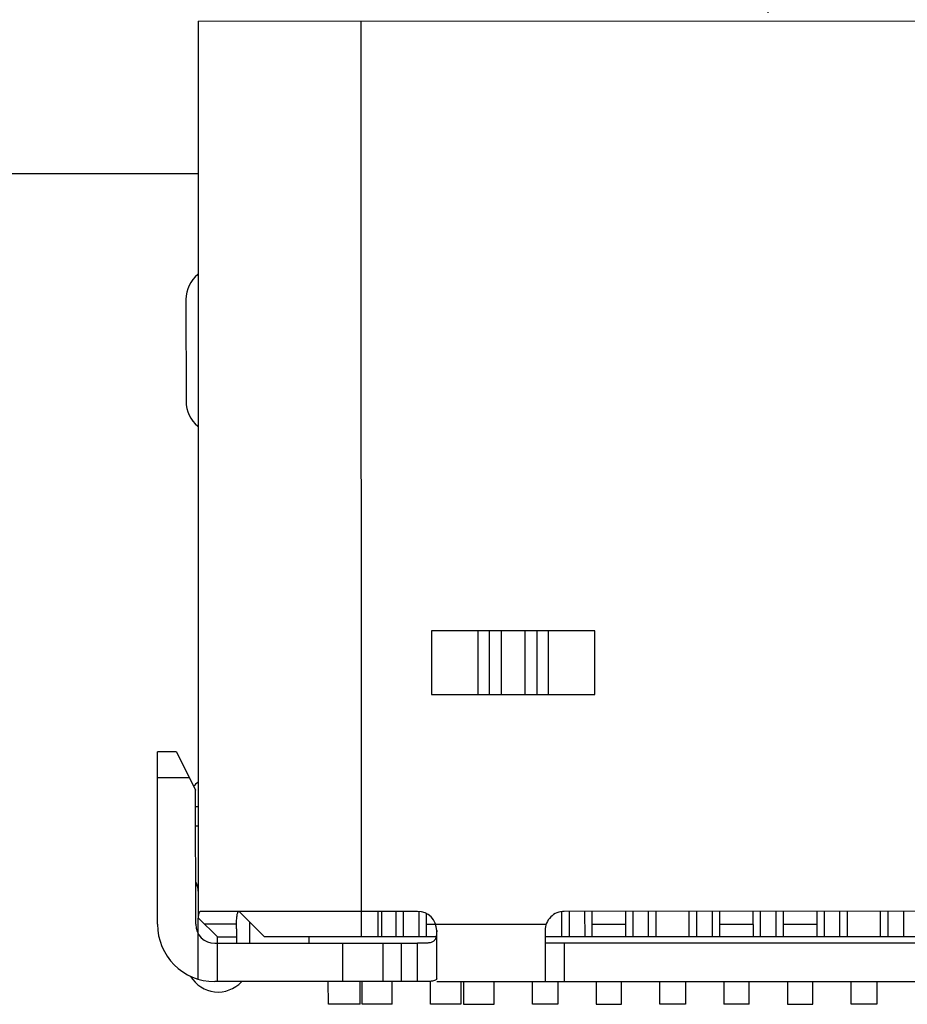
# Model space of a CAD drawing. Header units: inches. Extents: x -29 to 164, y -51 to 83.
# Tile 27 of 164: x 27 to 33.96, y 35.77 to 43.49. Entities that reach past the tile are written whole.
import ezdxf

# ---------------------------------------------------------------- set-up
doc = ezdxf.new("R2010")
doc.units = ezdxf.units.IN
doc.header["$LTSCALE"] = 1.21
doc.header["$MEASUREMENT"] = 0
doc.header["$PDMODE"] = 3
doc.header["$PDSIZE"] = 0.3125
doc.layers.get('0').update_dxf_attribs({"linetype": 'CONTINUOUS'})
doc.layers.get('Defpoints').update_dxf_attribs({"linetype": 'CONTINUOUS'})
doc.layers.add('DIM', color=3, linetype='CONTINUOUS')
doc.styles.get("Standard").update_dxf_attribs({"font": 'txt', "width": 0.8})
doc.dimstyles.get("Standard").update_dxf_attribs({"dimtxt": 0.15625, "dimasz": 0.1875, "dimexe": 0.125, "dimexo": 0.0625, "dimgap": 0.09, "dimtad": 0, "dimtih": 1, "dimtoh": 1, "dimzin": 4, "dimdsep": 46, "dimtxsty": 'STANDARD', "dimblk": '_FILLED', "dimblk1": '_FILLED', "dimblk2": '_FILLED', "dimcen": 0.09, "dimazin": 1, "dimtp": 0.01, "dimtm": 0.01, "dimtfac": 1, "dimtofl": 0, "dimtmove": 0, "dimatfit": 3, "dimldrblk": '_FILLED', "dimfxl": 1, "dimtolj": 1, "dimtzin": 4, "dimarcsym": 0})

# ---------------------------------------------------------------- blocks, each defined once
blk = doc.blocks.new('_FILLED')
at = {"color": 0, "linetype": 'ByBlock'}
blk.add_solid([(0, 0), (-1, 0.1667), (-1, -0.1667)], dxfattribs=at)
blk = doc.blocks.new('*D12')
at = {"layer": 'Defpoints', "color": 0}
for p in [(10.3294, 47.7742), (32.8686, 43.4821), (10.3294, 39.8328)]:
    blk.add_point(p, dxfattribs=at)
at = {"layer": 'DIM', "color": 0, "lineweight": -2}
for p, q in [((10.3294, 39.8953), (10.3294, 47.8992)), ((32.8686, 43.5446), (32.8686, 47.8992)), ((12.3294, 47.7742), (18.309, 47.7742)), ((30.8686, 47.7742), (24.889, 47.7742))]:
    blk.add_line(p, q, dxfattribs=at)
at = {"layer": 'DIM', "color": 0, "lineweight": -2, "xscale": 2, "yscale": 2, "zscale": 2, "rotation": 180}
blk.add_blockref('_FILLED', (10.3294, 47.7742), dxfattribs=at)
at = {"layer": 'DIM', "color": 0, "lineweight": -2, "xscale": 2, "yscale": 2, "zscale": 2}
blk.add_blockref('_FILLED', (32.8686, 47.7742), dxfattribs=at)
at = {"layer": 'DIM', "color": 0, "insert": (21.599, 47.7742), "char_height": 2, "attachment_point": 5}
blk.add_mtext('\\A1;22.54', dxfattribs=at)
blk = doc.blocks.new('*D14')
at = {"layer": 'Defpoints', "color": 0}
for p in [(40.0789, 50.3919), (40.0789, 41.9544), (10.3294, 39.8328)]:
    blk.add_point(p, dxfattribs=at)
at = {"layer": 'DIM', "color": 0, "lineweight": -2}
for p, q in [((10.3294, 39.8953), (10.3294, 50.5169)), ((40.0789, 42.0169), (40.0789, 50.5169)), ((12.3294, 50.3919), (21.9142, 50.3919)), ((38.0789, 50.3919), (28.4942, 50.3919))]:
    blk.add_line(p, q, dxfattribs=at)
at = {"layer": 'DIM', "color": 0, "lineweight": -2, "xscale": 2, "yscale": 2, "zscale": 2, "rotation": 180}
blk.add_blockref('_FILLED', (10.3294, 50.3919), dxfattribs=at)
at = {"layer": 'DIM', "color": 0, "lineweight": -2, "xscale": 2, "yscale": 2, "zscale": 2}
blk.add_blockref('_FILLED', (40.0789, 50.3919), dxfattribs=at)
at = {"layer": 'DIM', "color": 0, "insert": (25.2042, 50.3919), "char_height": 2, "attachment_point": 5}
blk.add_mtext('\\A1;29.75', dxfattribs=at)
blk = doc.blocks.new('*D15')
at = {"layer": 'Defpoints', "color": 0}
for p in [(10.3294, 53.635), (44.7693, 42.7327), (10.3294, 39.8328)]:
    blk.add_point(p, dxfattribs=at)
at = {"layer": 'DIM', "color": 0, "lineweight": -2}
for p, q in [((10.3294, 39.8953), (10.3294, 53.76)), ((44.7693, 42.7952), (44.7693, 53.76)), ((12.3294, 53.635), (24.2593, 53.635)), ((42.7693, 53.635), (30.8393, 53.635))]:
    blk.add_line(p, q, dxfattribs=at)
at = {"layer": 'DIM', "color": 0, "lineweight": -2, "xscale": 2, "yscale": 2, "zscale": 2, "rotation": 180}
blk.add_blockref('_FILLED', (10.3294, 53.635), dxfattribs=at)
at = {"layer": 'DIM', "color": 0, "lineweight": -2, "xscale": 2, "yscale": 2, "zscale": 2}
blk.add_blockref('_FILLED', (44.7693, 53.635), dxfattribs=at)
at = {"layer": 'DIM', "color": 0, "insert": (27.5493, 53.635), "char_height": 2, "attachment_point": 5}
blk.add_mtext('\\A1;34.44', dxfattribs=at)
blk = doc.blocks.new('*D16')
at = {"layer": 'Defpoints', "color": 0}
for p in [(10.3294, 56.651), (50.5693, 42.7327), (10.3294, 39.8328)]:
    blk.add_point(p, dxfattribs=at)
at = {"layer": 'DIM', "color": 0, "lineweight": -2}
for p, q in [((10.3294, 39.8953), (10.3294, 56.776)), ((50.5693, 42.7952), (50.5693, 56.776)), ((12.3294, 56.651), (27.2927, 56.651)), ((48.5693, 56.651), (33.606, 56.651))]:
    blk.add_line(p, q, dxfattribs=at)
at = {"layer": 'DIM', "color": 0, "lineweight": -2, "xscale": 2, "yscale": 2, "zscale": 2, "rotation": 180}
blk.add_blockref('_FILLED', (10.3294, 56.651), dxfattribs=at)
at = {"layer": 'DIM', "color": 0, "lineweight": -2, "xscale": 2, "yscale": 2, "zscale": 2}
blk.add_blockref('_FILLED', (50.5693, 56.651), dxfattribs=at)
at = {"layer": 'DIM', "color": 0, "insert": (30.4493, 56.651), "char_height": 2, "attachment_point": 5}
blk.add_mtext('\\A1;40.24', dxfattribs=at)

msp = doc.modelspace()

# ---------------------------------------------------------------- linework, layer by layer
at = {"color": 7, "linetype": 'Continuous'}
for p, q in [((28.3986, 43.4811), (37.3386, 43.483)), ((28.3986, 43.4811), (28.4001, 36.4511)), ((29.6802, 36.3014), (29.6786, 43.4814)), ((28.3989, 42.2827), (9.8789, 42.2827)), ((28.3041, 41.2994), (28.3042, 40.4994)), ((31.5099, 38.7018), (30.2294, 38.7015)), ((30.2294, 38.7015), (30.2295, 38.2015)), ((30.5956, 38.2016), (30.5955, 38.7016)), ((30.6842, 38.2016), (30.6841, 38.7016)), ((30.7757, 38.7016), (30.7758, 38.2016)), ((30.9637, 38.2017), (30.9636, 38.7017)), ((31.0552, 38.7017), (31.0553, 38.2017)), ((31.1438, 38.7017), (31.1439, 38.2017)), ((31.51, 38.2018), (31.5099, 38.7018)), ((30.2295, 38.2015), (31.51, 38.2018)), ((28.0801, 36.4011), (28.0798, 37.7511)), ((28.2298, 37.7511), (28.0798, 37.7511)), ((28.2298, 37.7511), (28.3799, 37.4511)), ((28.0799, 37.5511), (28.3299, 37.5511)), ((28.3801, 36.4011), (28.3799, 37.4511)), ((28.3999, 37.3211), (28.3799, 37.3211)), ((28.38, 37.1711), (28.4, 37.1711)), ((28.4002, 35.9703), (28.4001, 36.4494)), ((28.5502, 36.3012), (28.4018, 36.4494)), ((30.1201, 36.5015), (28.4158, 36.5011)), ((28.7201, 36.5012), (28.9202, 36.3012)), ((29.8076, 36.5014), (29.8077, 36.3014)), ((29.8376, 36.5014), (29.8377, 36.3014)), ((29.9501, 36.5015), (29.9501, 36.3015)), ((30.0101, 36.3015), (30.0101, 36.5015)), ((30.1301, 36.4999), (30.1302, 36.3015)), ((30.1902, 36.3015), (30.1901, 36.4823)), ((31.2501, 36.3017), (31.2501, 36.4986)), ((34.4701, 36.5024), (31.2701, 36.5017)), ((31.3101, 36.3017), (31.3101, 36.5017)), ((31.4301, 36.5018), (31.4302, 36.3018)), ((31.4902, 36.3018), (31.4901, 36.5018)), ((31.7501, 36.5018), (31.7502, 36.3018)), ((31.8102, 36.3018), (31.8101, 36.5018)), ((31.9302, 36.3019), (31.9301, 36.5019)), ((31.9902, 36.3019), (31.9901, 36.5019)), ((32.2501, 36.3019), (32.2501, 36.5019)), ((32.3101, 36.302), (32.3101, 36.502)), ((32.4301, 36.502), (32.4302, 36.302)), ((32.4902, 36.302), (32.4901, 36.502)), ((32.7501, 36.502), (32.7502, 36.302)), ((32.8102, 36.3021), (32.8101, 36.5021)), ((32.9301, 36.5021), (32.9302, 36.3021)), ((32.9902, 36.3021), (32.9901, 36.5021)), ((33.2501, 36.5022), (33.2502, 36.3022)), ((33.3102, 36.3022), (33.3101, 36.5022)), ((33.4302, 36.3022), (33.4301, 36.5022)), ((33.4902, 36.3022), (33.4901, 36.5022)), ((33.7502, 36.3023), (33.7501, 36.5023)), ((33.8102, 36.3023), (33.8101, 36.5023)), ((33.9301, 36.5023), (33.9302, 36.3023)), ((28.7005, 36.4012), (28.4501, 36.4011)), ((28.7001, 36.3649), (28.7005, 36.4012)), ((28.7001, 36.3649), (28.7002, 36.2512)), ((28.8051, 36.2512), (28.8051, 36.4163)), ((30.1901, 36.4015), (31.1287, 36.4017)), ((31.4901, 36.4018), (31.7501, 36.4018)), ((32.4901, 36.402), (32.7501, 36.402)), ((32.9901, 36.4021), (33.2501, 36.4022)), ((28.5502, 35.9512), (28.5502, 36.3012)), ((28.5502, 36.3012), (28.7002, 36.3012)), ((30.2642, 36.3015), (28.9202, 36.3012)), ((29.2702, 36.2513), (29.2702, 36.3013)), ((30.2702, 35.9773), (30.2701, 36.3515)), ((31.1201, 36.3517), (31.1202, 35.9517)), ((34.6202, 36.3024), (31.1202, 36.3017)), ((28.5302, 36.2512), (30.1202, 36.2515)), ((29.5304, 36.2514), (29.5305, 35.9514)), ((29.8513, 35.9514), (29.8512, 36.2514)), ((29.9918, 36.2515), (29.9918, 35.9515)), ((30.1202, 35.9515), (30.1202, 36.2515)), ((34.6202, 36.2524), (31.1202, 36.2517)), ((31.2702, 36.2517), (31.2702, 35.9517)), ((30.1202, 35.9515), (28.5302, 35.9512)), ((29.4203, 35.7732), (29.4202, 35.9513)), ((29.6703, 35.7732), (29.6702, 35.9514)), ((29.6853, 35.7732), (29.6852, 35.9514)), ((29.9203, 35.7733), (29.9202, 35.9515)), ((30.2203, 35.7733), (30.2202, 35.9515)), ((30.2702, 35.9515), (35.4702, 35.9526)), ((30.4602, 35.9516), (30.4603, 35.7734)), ((30.4802, 35.9516), (30.4803, 35.7734)), ((30.7203, 35.7734), (30.7202, 35.9516)), ((31.0203, 35.7735), (31.0202, 35.9517)), ((31.2202, 35.9517), (31.2203, 35.7735)), ((31.5202, 35.9518), (31.5203, 35.7736)), ((31.7203, 35.7737), (31.7202, 35.9518)), ((32.0203, 35.7737), (32.0202, 35.9519)), ((32.2202, 35.9519), (32.2203, 35.7738)), ((32.5202, 35.952), (32.5203, 35.7738)), ((32.7203, 35.7739), (32.7202, 35.952)), ((33.0202, 35.9521), (33.0203, 35.7739)), ((33.2203, 35.774), (33.2202, 35.9521)), ((33.5203, 35.774), (33.5202, 35.9522)), ((33.7202, 35.9522), (33.7203, 35.7741)), ((29.6703, 35.7732), (29.4203, 35.7732)), ((29.9203, 35.7733), (29.6853, 35.7732)), ((30.4603, 35.7734), (30.2203, 35.7733)), ((30.4803, 35.7734), (30.7203, 35.7734)), ((31.2203, 35.7735), (31.0203, 35.7735)), ((31.5203, 35.7736), (31.7203, 35.7737)), ((32.2203, 35.7738), (32.0203, 35.7737)), ((32.7203, 35.7739), (32.5203, 35.7738)), ((33.0203, 35.7739), (33.2203, 35.774)), ((33.7203, 35.7741), (33.5203, 35.774))]:
    msp.add_line(p, q, dxfattribs=at)
for centre, radius, start, end in [((28.5541, 41.2995), 0.25, 128.96911, 180.01204), ((28.5542, 40.4995), 0.25, 180.01204, 231.02495), ((28.5549, 37.3195), 0.25, 128.96901, 139.88141), ((28.2501, 36.659), 0.15, 0.01204, 29.91617), ((30.1201, 36.3515), 0.15, 0.01204, 90.01204), ((31.2701, 36.3517), 0.15, 90.01204, 180.01204), ((28.5301, 36.4012), 0.45, 180.01204, 270.01204), ((28.5301, 36.4012), 0.15, 180.01204, 270.01204), ((28.5551, 36.1195), 0.25, 210.72199, 317.25869)]:
    msp.add_arc(centre, radius, start, end, dxfattribs=at)
for points, knots in [([(28.4018, 36.4494), (28.4022, 36.4568), (28.4032, 36.4697), (28.4055, 36.4845), (28.4081, 36.4932), (28.4102, 36.4975), (28.4127, 36.5004), (28.4149, 36.5011), (28.4158, 36.5011)], [0, 0, 0, 0, 0.396301, 0.692128, 0.801126, 0.885377, 0.948565, 1, 1, 1, 1]), ([(28.7005, 36.4012), (28.7007, 36.415), (28.7012, 36.4346), (28.7031, 36.4589), (28.705, 36.4734), (28.7075, 36.485), (28.7108, 36.4937), (28.7149, 36.4996), (28.719, 36.5012), (28.7207, 36.5012)], [0, 0, 0, 0, 0.390034, 0.551988, 0.689235, 0.800891, 0.886957, 0.950101, 1, 1, 1, 1]), ([(30.2699, 36.3515), (30.2697, 36.3415), (30.269, 36.3226), (30.2651, 36.2965), (30.2566, 36.278), (30.2461, 36.2676), (30.2329, 36.2595), (30.2121, 36.254), (30.184, 36.2519), (30.1529, 36.2515), (30.1313, 36.2515), (30.1202, 36.2515)], [0, 0, 0, 0, 0.138155, 0.258905, 0.36183, 0.410568, 0.460694, 0.572168, 0.702395, 0.847441, 1, 1, 1, 1]), ([(30.2702, 35.9773), (30.2702, 35.9741), (30.2682, 35.9673), (30.2585, 35.9602), (30.2444, 35.9559), (30.2259, 35.9533), (30.2033, 35.9521), (30.1775, 35.9516), (30.1494, 35.9515), (30.1301, 35.9515), (30.1202, 35.9515)], [0, 0, 0, 0, 0.058249, 0.124867, 0.214663, 0.331928, 0.474576, 0.637764, 0.815436, 1, 1, 1, 1])]:
    msp.add_open_spline(points, degree=3, knots=knots, dxfattribs=at)

# ---------------------------------------------------------------- dimensions: what is measured, and where the dimension line sits
at = {"layer": 'DIM'}
for base, p1, p2, picture, middle in [((10.3294, 56.651), (50.5693, 42.7327), (10.3294, 39.8328), '*D16', (30.4493, 56.651)), ((10.3294, 53.635), (44.7693, 42.7327), (10.3294, 39.8328), '*D15', (27.5493, 53.635)), ((40.0789, 50.3919), (10.3294, 39.8328), (40.0789, 41.9544), '*D14', (25.2042, 50.3919)), ((10.3294, 47.7742), (32.8686, 43.4821), (10.3294, 39.8328), '*D12', (21.599, 47.7742))]:
    dim = msp.add_linear_dim(base=base, p1=p1, p2=p2, dimstyle='STANDARD', override={"dimtxt": 2, "dimasz": 2, "dimtih": 0, "dimtoh": 0, "dimzin": 0, "dimcen": 0.198, "dimadec": 0, "dimazin": 0, "dimtp": 0, "dimtm": 0, "dimtdec": 4, "dimtzin": 0}, dxfattribs=at)
    dim.commit()
    dim.dimension.update_dxf_attribs({"geometry": picture, "text_midpoint": middle})

doc.saveas('drawing.dxf')
